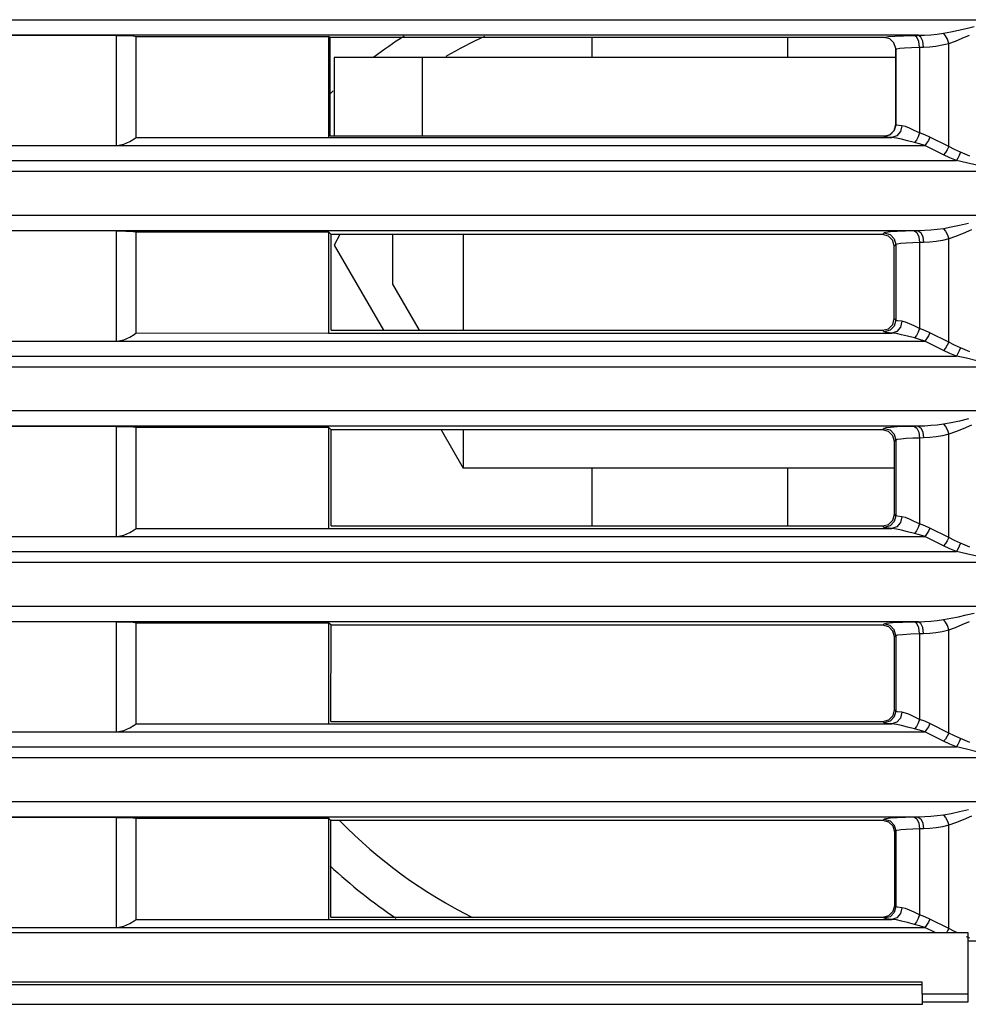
# Model space of a CAD drawing. Header units: millimetres. Extents: x 0 to 450, y 0 to 500.
# Tile 7 of 46: x 218 to 242, y 70 to 95. Entities that reach past the tile are written whole.
import ezdxf

# ---------------------------------------------------------------- set-up
doc = ezdxf.new("R2010")
doc.units = ezdxf.units.MM
doc.header["$LTSCALE"] = 32.592593
doc.layers.get('0').update_dxf_attribs({"linetype": 'CONTINUOUS'})

msp = doc.modelspace()

# ---------------------------------------------------------------- linework, layer by layer
at = {"color": 7, "linetype": 'CONTINUOUS'}
for p, q in [((185.78, 95.29), (243.196, 95.29)), ((241.721, 94.944), (241.91, 94.979)), ((241.91, 94.979), (242.104, 95.019)), ((242.104, 95.019), (242.302, 95.063)), ((242.302, 95.063), (242.504, 95.112)), ((241.078, 94.891), (187.898, 94.891)), ((220.569, 94.886), (216.907, 94.886)), ((220.569, 94.886), (220.812, 94.883)), ((220.569, 92.07), (220.569, 94.886)), ((220.812, 94.883), (220.994, 94.875)), ((220.994, 94.875), (221.075, 94.864)), ((221.069, 94.864), (225.995, 94.864)), ((221.069, 94.217), (221.069, 94.864)), ((226.024, 94.835), (225.995, 94.864)), ((225.995, 94.864), (225.995, 92.275)), ((240.204, 94.835), (226.024, 94.835)), ((226.024, 94.835), (226.025, 92.307)), ((232.738, 94.32), (232.738, 94.835)), ((237.738, 94.32), (237.738, 94.835)), ((240.204, 94.835), (240.232, 94.846)), ((240.348, 94.798), (240.204, 94.835)), ((240.232, 94.846), (240.317, 94.858)), ((240.317, 94.858), (240.474, 94.87)), ((240.456, 94.697), (240.348, 94.798)), ((240.474, 94.87), (240.702, 94.881)), ((240.702, 94.881), (240.977, 94.888)), ((240.977, 94.888), (241.078, 94.891)), ((241.043, 94.845), (240.977, 94.888)), ((241.092, 94.735), (241.043, 94.845)), ((241.078, 94.891), (241.237, 94.895)), ((241.144, 94.847), (241.078, 94.891)), ((241.112, 94.589), (241.092, 94.735)), ((241.193, 94.738), (241.144, 94.847)), ((241.213, 94.591), (241.193, 94.738)), ((241.237, 94.895), (241.396, 94.905)), ((241.396, 94.905), (241.557, 94.921)), ((241.557, 94.921), (241.721, 94.944)), ((241.775, 94.88), (241.721, 94.944)), ((241.822, 94.79), (241.775, 94.88)), ((241.855, 94.685), (241.822, 94.79)), ((241.855, 94.685), (242.027, 94.745)), ((242.027, 94.745), (242.203, 94.815)), ((242.203, 94.815), (242.383, 94.893)), ((240.503, 94.557), (240.456, 94.697)), ((240.501, 92.607), (240.503, 94.557)), ((240.505, 94.537), (240.503, 94.557)), ((240.505, 94.537), (240.532, 94.548)), ((240.505, 94.537), (240.505, 92.603)), ((240.532, 94.548), (240.602, 94.559)), ((240.602, 94.559), (240.725, 94.571)), ((240.725, 94.571), (240.901, 94.581)), ((240.901, 94.581), (241.112, 94.589)), ((241.112, 94.589), (241.213, 94.591)), ((241.112, 94.589), (241.112, 92.393)), ((241.213, 94.591), (241.371, 94.599)), ((241.371, 94.599), (241.53, 94.616)), ((241.53, 94.616), (241.691, 94.644)), ((241.691, 94.644), (241.855, 94.685)), ((241.855, 92.043), (241.855, 94.685)), ((221.069, 92.275), (221.069, 94.217)), ((240.503, 94.32), (226.138, 94.32)), ((226.138, 94.32), (226.138, 92.32)), ((228.388, 94.32), (228.388, 92.32)), ((240.352, 92.348), (240.461, 92.457)), ((240.464, 92.454), (240.355, 92.344)), ((240.461, 92.457), (240.501, 92.607)), ((240.505, 92.603), (240.464, 92.454)), ((240.505, 92.603), (240.501, 92.607)), ((240.526, 92.594), (240.505, 92.603)), ((240.578, 92.584), (240.526, 92.594)), ((240.66, 92.575), (240.578, 92.584)), ((240.66, 92.575), (240.624, 92.427)), ((240.75, 92.554), (240.66, 92.575)), ((240.854, 92.513), (240.75, 92.554)), ((240.974, 92.457), (240.854, 92.513)), ((241.112, 92.393), (240.974, 92.457)), ((220.907, 92.173), (221.018, 92.241)), ((221.018, 92.241), (221.076, 92.276)), ((221.069, 92.275), (240.403, 92.276)), ((225.993, 92.275), (240.403, 92.275)), ((226.038, 92.32), (240.249, 92.32)), ((240.201, 92.307), (240.352, 92.348)), ((240.205, 92.304), (240.201, 92.307)), ((240.355, 92.344), (240.205, 92.304)), ((240.232, 92.294), (240.205, 92.304)), ((240.298, 92.284), (240.232, 92.294)), ((240.403, 92.275), (240.298, 92.284)), ((240.53, 92.317), (240.403, 92.275)), ((240.517, 92.26), (240.403, 92.275)), ((240.65, 92.232), (240.517, 92.26)), ((240.624, 92.427), (240.53, 92.317)), ((240.802, 92.193), (240.65, 92.232)), ((240.977, 92.148), (240.802, 92.193)), ((241.03, 92.212), (240.977, 92.148)), ((241.077, 92.297), (241.03, 92.212)), ((241.112, 92.393), (241.077, 92.297)), ((241.245, 92.342), (241.112, 92.393)), ((241.375, 92.283), (241.245, 92.342)), ((241.337, 92.203), (241.291, 92.13)), ((241.375, 92.283), (241.337, 92.203)), ((241.855, 92.043), (241.375, 92.283)), ((216.897, 92.07), (241.241, 92.07)), ((220.59, 92.07), (220.757, 92.104)), ((220.757, 92.104), (220.907, 92.173)), ((241.111, 92.112), (240.977, 92.148)), ((241.241, 92.07), (241.111, 92.112)), ((241.291, 92.13), (241.241, 92.07)), ((241.721, 91.831), (241.241, 92.07)), ((241.817, 91.963), (241.771, 91.89)), ((241.855, 92.043), (241.817, 91.963)), ((242.001, 91.967), (241.855, 92.043)), ((242.155, 91.899), (242.001, 91.967)), ((186.925, 91.687), (242.051, 91.687)), ((241.771, 91.89), (241.721, 91.831)), ((241.882, 91.755), (241.721, 91.831)), ((242.051, 91.687), (241.882, 91.755)), ((242.09, 91.748), (242.051, 91.687)), ((242.313, 91.629), (242.051, 91.687)), ((242.126, 91.82), (242.09, 91.748)), ((242.155, 91.899), (242.126, 91.82)), ((242.393, 91.797), (242.155, 91.899)), ((242.574, 91.565), (242.313, 91.629)), ((243.196, 91.404), (185.78, 91.404)), ((185.78, 90.29), (243.196, 90.29)), ((241.562, 89.922), (241.402, 89.906)), ((241.721, 89.944), (241.562, 89.922)), ((241.915, 89.98), (241.721, 89.944)), ((241.721, 89.944), (241.775, 89.88)), ((242.128, 90.024), (241.915, 89.98)), ((242.363, 90.078), (242.128, 90.024)), ((242.439, 89.918), (242.226, 89.824)), ((241.078, 89.891), (187.898, 89.891)), ((220.569, 89.886), (216.907, 89.886)), ((220.569, 89.886), (220.812, 89.883)), ((220.569, 87.07), (220.569, 89.886)), ((220.812, 89.883), (220.994, 89.875)), ((220.994, 89.875), (221.075, 89.864)), ((221.069, 89.864), (225.995, 89.864)), ((221.069, 89.217), (221.069, 89.864)), ((226.064, 89.794), (225.995, 89.864)), ((225.995, 89.864), (225.995, 87.275)), ((226.063, 87.344), (226.064, 89.794)), ((240.162, 89.794), (226.064, 89.794)), ((226.285, 89.794), (226.138, 89.52)), ((227.638, 88.526), (227.638, 89.794)), ((229.438, 89.794), (229.438, 87.344)), ((240.205, 89.836), (240.162, 89.794)), ((240.312, 89.754), (240.162, 89.794)), ((240.251, 89.849), (240.205, 89.836)), ((240.205, 89.836), (240.355, 89.796)), ((240.366, 89.862), (240.251, 89.849)), ((240.422, 89.645), (240.312, 89.754)), ((240.355, 89.796), (240.464, 89.686)), ((240.541, 89.874), (240.366, 89.862)), ((240.464, 89.686), (240.505, 89.537)), ((240.754, 89.882), (240.541, 89.874)), ((240.977, 89.888), (240.754, 89.882)), ((241.078, 89.891), (240.977, 89.888)), ((240.977, 89.888), (241.043, 89.845)), ((241.043, 89.845), (241.092, 89.735)), ((241.241, 89.895), (241.078, 89.891)), ((241.078, 89.891), (241.144, 89.847)), ((241.092, 89.735), (241.112, 89.589)), ((241.144, 89.847), (241.193, 89.738)), ((241.193, 89.738), (241.213, 89.591)), ((241.402, 89.906), (241.241, 89.895)), ((241.855, 89.685), (241.696, 89.645)), ((241.775, 89.88), (241.822, 89.79)), ((241.822, 89.79), (241.855, 89.685)), ((242.031, 89.747), (241.855, 89.685)), ((241.855, 87.043), (241.855, 89.685)), ((242.226, 89.824), (242.031, 89.747)), ((226.138, 89.52), (227.398, 87.344)), ((240.462, 89.494), (240.422, 89.645)), ((240.505, 89.537), (240.462, 89.494)), ((240.464, 87.644), (240.462, 89.494)), ((240.54, 89.55), (240.505, 89.537)), ((240.505, 89.537), (240.505, 87.603)), ((240.631, 89.563), (240.54, 89.55)), ((240.769, 89.574), (240.631, 89.563)), ((240.936, 89.583), (240.769, 89.574)), ((241.112, 89.589), (240.936, 89.583)), ((241.213, 89.591), (241.112, 89.589)), ((241.112, 89.589), (241.112, 87.393)), ((241.375, 89.599), (241.213, 89.591)), ((241.536, 89.617), (241.375, 89.599)), ((241.696, 89.645), (241.536, 89.617)), ((221.069, 87.275), (221.069, 89.217)), ((228.322, 87.344), (227.638, 88.526)), ((240.315, 87.385), (240.424, 87.495)), ((240.464, 87.454), (240.355, 87.344)), ((240.424, 87.495), (240.464, 87.644)), ((240.505, 87.603), (240.464, 87.644)), ((240.505, 87.603), (240.464, 87.454)), ((240.549, 87.589), (240.505, 87.603)), ((240.624, 87.427), (240.53, 87.317)), ((240.66, 87.575), (240.549, 87.589)), ((240.66, 87.575), (240.624, 87.427)), ((240.75, 87.554), (240.66, 87.575)), ((240.854, 87.513), (240.75, 87.554)), ((240.974, 87.457), (240.854, 87.513)), ((241.112, 87.393), (240.974, 87.457)), ((220.757, 87.104), (220.907, 87.173)), ((220.907, 87.173), (221.018, 87.241)), ((221.018, 87.241), (221.076, 87.276)), ((221.069, 87.275), (240.403, 87.276)), ((225.993, 87.275), (240.403, 87.275)), ((226.063, 87.344), (240.164, 87.344)), ((240.164, 87.344), (240.315, 87.385)), ((240.205, 87.304), (240.164, 87.344)), ((240.355, 87.344), (240.205, 87.304)), ((240.261, 87.289), (240.205, 87.304)), ((240.403, 87.275), (240.261, 87.289)), ((240.53, 87.317), (240.403, 87.275)), ((240.517, 87.26), (240.403, 87.275)), ((240.65, 87.232), (240.517, 87.26)), ((240.802, 87.193), (240.65, 87.232)), ((240.977, 87.148), (240.802, 87.193)), ((241.03, 87.212), (240.977, 87.148)), ((241.111, 87.112), (240.977, 87.148)), ((241.077, 87.297), (241.03, 87.212)), ((241.112, 87.393), (241.077, 87.297)), ((241.245, 87.342), (241.112, 87.393)), ((241.375, 87.283), (241.245, 87.342)), ((241.337, 87.203), (241.291, 87.13)), ((241.375, 87.283), (241.337, 87.203)), ((241.855, 87.043), (241.375, 87.283)), ((216.897, 87.07), (241.241, 87.07)), ((220.59, 87.07), (220.757, 87.104)), ((241.241, 87.07), (241.111, 87.112)), ((241.291, 87.13), (241.241, 87.07)), ((241.721, 86.831), (241.241, 87.07)), ((241.817, 86.963), (241.771, 86.89)), ((241.855, 87.043), (241.817, 86.963)), ((242.001, 86.967), (241.855, 87.043)), ((242.155, 86.899), (242.001, 86.967)), ((242.155, 86.899), (242.126, 86.82)), ((242.393, 86.797), (242.155, 86.899)), ((186.925, 86.687), (242.051, 86.687)), ((241.771, 86.89), (241.721, 86.831)), ((241.882, 86.755), (241.721, 86.831)), ((242.051, 86.687), (241.882, 86.755)), ((242.09, 86.748), (242.051, 86.687)), ((242.313, 86.629), (242.051, 86.687)), ((242.126, 86.82), (242.09, 86.748)), ((243.196, 86.404), (185.78, 86.404)), ((242.574, 86.565), (242.313, 86.629)), ((185.78, 85.29), (243.196, 85.29)), ((241.078, 84.891), (187.898, 84.891)), ((220.569, 84.886), (216.907, 84.886)), ((220.569, 84.886), (220.812, 84.883)), ((220.569, 82.07), (220.569, 84.886)), ((220.812, 84.883), (220.994, 84.875)), ((240.754, 84.882), (240.541, 84.874)), ((240.977, 84.888), (240.754, 84.882)), ((241.078, 84.891), (240.977, 84.888)), ((240.977, 84.888), (241.043, 84.845)), ((241.241, 84.895), (241.078, 84.891)), ((241.078, 84.891), (241.144, 84.847)), ((241.402, 84.906), (241.241, 84.895)), ((241.562, 84.922), (241.402, 84.906)), ((241.721, 84.944), (241.562, 84.922)), ((241.915, 84.98), (241.721, 84.944)), ((241.721, 84.944), (241.775, 84.88)), ((242.128, 85.024), (241.915, 84.98)), ((242.363, 85.078), (242.128, 85.024)), ((242.439, 84.918), (242.226, 84.824)), ((220.994, 84.875), (221.075, 84.864)), ((221.069, 84.864), (225.995, 84.864)), ((221.069, 84.217), (221.069, 84.864)), ((226.061, 84.798), (225.995, 84.864)), ((225.995, 84.864), (225.995, 82.275)), ((226.059, 82.341), (226.061, 84.798)), ((240.166, 84.798), (226.061, 84.798)), ((228.872, 84.798), (229.438, 83.82)), ((229.438, 84.798), (229.438, 83.82)), ((240.205, 84.836), (240.166, 84.798)), ((240.316, 84.758), (240.166, 84.798)), ((240.251, 84.849), (240.205, 84.836)), ((240.205, 84.836), (240.355, 84.796)), ((240.366, 84.862), (240.251, 84.849)), ((240.425, 84.649), (240.316, 84.758)), ((240.355, 84.796), (240.464, 84.686)), ((240.541, 84.874), (240.366, 84.862)), ((240.466, 84.498), (240.425, 84.649)), ((240.464, 84.686), (240.505, 84.537)), ((241.043, 84.845), (241.092, 84.735)), ((241.092, 84.735), (241.112, 84.589)), ((241.144, 84.847), (241.193, 84.738)), ((241.193, 84.738), (241.213, 84.591)), ((241.696, 84.645), (241.536, 84.617)), ((241.855, 84.685), (241.696, 84.645)), ((241.775, 84.88), (241.822, 84.79)), ((241.822, 84.79), (241.855, 84.685)), ((242.031, 84.747), (241.855, 84.685)), ((241.855, 82.043), (241.855, 84.685)), ((242.226, 84.824), (242.031, 84.747)), ((240.505, 84.537), (240.466, 84.498)), ((240.467, 82.64), (240.466, 84.498)), ((240.54, 84.55), (240.505, 84.537)), ((240.505, 84.537), (240.505, 82.603)), ((240.631, 84.563), (240.54, 84.55)), ((240.769, 84.574), (240.631, 84.563)), ((240.936, 84.583), (240.769, 84.574)), ((241.112, 84.589), (240.936, 84.583)), ((241.213, 84.591), (241.112, 84.589)), ((241.112, 84.589), (241.112, 82.393)), ((241.375, 84.599), (241.213, 84.591)), ((241.536, 84.617), (241.375, 84.599)), ((221.069, 82.275), (221.069, 84.217)), ((240.467, 83.82), (229.438, 83.82)), ((232.738, 82.341), (232.738, 83.82)), ((237.738, 82.341), (237.738, 83.82)), ((240.428, 82.491), (240.467, 82.64)), ((240.505, 82.603), (240.467, 82.64)), ((240.168, 82.341), (240.319, 82.381)), ((240.319, 82.381), (240.428, 82.491)), ((240.464, 82.454), (240.355, 82.344)), ((240.505, 82.603), (240.464, 82.454)), ((240.549, 82.589), (240.505, 82.603)), ((240.624, 82.427), (240.53, 82.317)), ((240.66, 82.575), (240.549, 82.589)), ((240.66, 82.575), (240.624, 82.427)), ((240.75, 82.554), (240.66, 82.575)), ((240.854, 82.513), (240.75, 82.554)), ((240.974, 82.457), (240.854, 82.513)), ((241.112, 82.393), (240.974, 82.457)), ((241.112, 82.393), (241.077, 82.297)), ((241.245, 82.342), (241.112, 82.393)), ((220.757, 82.104), (220.907, 82.173)), ((220.907, 82.173), (221.018, 82.241)), ((221.018, 82.241), (221.076, 82.276)), ((221.069, 82.275), (240.403, 82.276)), ((225.993, 82.275), (240.403, 82.275)), ((226.059, 82.341), (240.168, 82.341)), ((240.205, 82.304), (240.168, 82.341)), ((240.355, 82.344), (240.205, 82.304)), ((240.261, 82.289), (240.205, 82.304)), ((240.403, 82.275), (240.261, 82.289)), ((240.53, 82.317), (240.403, 82.275)), ((240.517, 82.26), (240.403, 82.275)), ((240.65, 82.232), (240.517, 82.26)), ((240.802, 82.193), (240.65, 82.232)), ((240.977, 82.148), (240.802, 82.193)), ((241.03, 82.212), (240.977, 82.148)), ((241.111, 82.112), (240.977, 82.148)), ((241.077, 82.297), (241.03, 82.212)), ((241.241, 82.07), (241.111, 82.112)), ((241.291, 82.13), (241.241, 82.07)), ((241.375, 82.283), (241.245, 82.342)), ((241.337, 82.203), (241.291, 82.13)), ((241.375, 82.283), (241.337, 82.203)), ((241.855, 82.043), (241.375, 82.283)), ((216.897, 82.07), (241.241, 82.07)), ((220.59, 82.07), (220.757, 82.104)), ((241.721, 81.831), (241.241, 82.07)), ((241.771, 81.89), (241.721, 81.831)), ((241.817, 81.963), (241.771, 81.89)), ((241.855, 82.043), (241.817, 81.963)), ((242.001, 81.967), (241.855, 82.043)), ((242.155, 81.899), (242.001, 81.967)), ((242.155, 81.899), (242.126, 81.82)), ((242.393, 81.797), (242.155, 81.899)), ((186.925, 81.687), (242.051, 81.687)), ((241.882, 81.755), (241.721, 81.831)), ((242.051, 81.687), (241.882, 81.755)), ((242.09, 81.748), (242.051, 81.687)), ((242.313, 81.629), (242.051, 81.687)), ((242.126, 81.82), (242.09, 81.748)), ((242.574, 81.565), (242.313, 81.629)), ((243.196, 81.404), (185.78, 81.404)), ((185.78, 80.29), (243.196, 80.29)), ((242.302, 80.063), (242.504, 80.112)), ((241.078, 79.891), (187.898, 79.891)), ((220.569, 79.886), (216.907, 79.886)), ((220.569, 79.886), (220.812, 79.883)), ((220.569, 77.07), (220.569, 79.886)), ((220.812, 79.883), (220.994, 79.875)), ((220.994, 79.875), (221.075, 79.864)), ((221.069, 79.864), (225.995, 79.864)), ((221.069, 79.217), (221.069, 79.864)), ((226.057, 79.801), (225.995, 79.864)), ((225.995, 79.864), (225.995, 77.275)), ((240.205, 79.836), (240.264, 79.852)), ((240.264, 79.852), (240.427, 79.867)), ((240.427, 79.867), (240.681, 79.88)), ((240.681, 79.88), (240.977, 79.888)), ((240.977, 79.888), (241.078, 79.891)), ((241.043, 79.845), (240.977, 79.888)), ((241.092, 79.735), (241.043, 79.845)), ((241.078, 79.891), (241.237, 79.895)), ((241.144, 79.847), (241.078, 79.891)), ((241.193, 79.738), (241.144, 79.847)), ((241.237, 79.895), (241.396, 79.905)), ((241.396, 79.905), (241.557, 79.921)), ((241.557, 79.921), (241.721, 79.944)), ((241.721, 79.944), (241.91, 79.979)), ((241.775, 79.88), (241.721, 79.944)), ((241.822, 79.79), (241.775, 79.88)), ((241.91, 79.979), (242.104, 80.019)), ((242.104, 80.019), (242.302, 80.063)), ((242.203, 79.815), (242.383, 79.893)), ((226.055, 77.337), (226.057, 79.801)), ((240.17, 79.801), (226.057, 79.801)), ((240.17, 79.801), (240.205, 79.836)), ((240.321, 79.761), (240.17, 79.801)), ((240.355, 79.796), (240.205, 79.836)), ((240.43, 79.651), (240.321, 79.761)), ((240.464, 79.686), (240.355, 79.796)), ((240.47, 79.502), (240.43, 79.651)), ((240.505, 79.537), (240.464, 79.686)), ((241.112, 79.589), (241.092, 79.735)), ((241.112, 79.589), (241.213, 79.591)), ((241.213, 79.591), (241.193, 79.738)), ((241.213, 79.591), (241.371, 79.599)), ((241.371, 79.599), (241.53, 79.616)), ((241.53, 79.616), (241.691, 79.644)), ((241.691, 79.644), (241.855, 79.685)), ((241.855, 79.685), (241.822, 79.79)), ((241.855, 79.685), (242.027, 79.745)), ((241.855, 77.043), (241.855, 79.685)), ((242.027, 79.745), (242.203, 79.815)), ((240.47, 79.502), (240.505, 79.537)), ((240.471, 77.637), (240.47, 79.502)), ((240.505, 79.537), (240.551, 79.552)), ((240.505, 79.537), (240.505, 77.603)), ((240.551, 79.552), (240.679, 79.567)), ((240.679, 79.567), (240.879, 79.58)), ((240.879, 79.58), (241.112, 79.589)), ((241.112, 79.589), (241.112, 77.393)), ((221.069, 77.275), (221.069, 79.217)), ((240.431, 77.487), (240.471, 77.637)), ((240.505, 77.603), (240.464, 77.454)), ((240.505, 77.603), (240.471, 77.637)), ((240.549, 77.589), (240.505, 77.603)), ((240.66, 77.575), (240.549, 77.589)), ((226.055, 77.337), (240.172, 77.337)), ((240.172, 77.337), (240.322, 77.377)), ((240.205, 77.304), (240.172, 77.337)), ((240.355, 77.344), (240.205, 77.304)), ((240.322, 77.377), (240.431, 77.487)), ((240.464, 77.454), (240.355, 77.344)), ((240.624, 77.427), (240.53, 77.317)), ((240.66, 77.575), (240.624, 77.427)), ((240.75, 77.554), (240.66, 77.575)), ((240.854, 77.513), (240.75, 77.554)), ((240.974, 77.457), (240.854, 77.513)), ((241.112, 77.393), (240.974, 77.457)), ((241.112, 77.393), (241.077, 77.297)), ((241.245, 77.342), (241.112, 77.393)), ((241.375, 77.283), (241.245, 77.342)), ((220.59, 77.07), (220.757, 77.104)), ((220.757, 77.104), (220.907, 77.173)), ((220.907, 77.173), (221.018, 77.241)), ((221.018, 77.241), (221.076, 77.276)), ((221.069, 77.275), (240.403, 77.276)), ((225.993, 77.275), (240.403, 77.275)), ((240.261, 77.289), (240.205, 77.304)), ((240.403, 77.275), (240.261, 77.289)), ((240.53, 77.317), (240.403, 77.275)), ((240.517, 77.26), (240.403, 77.275)), ((240.65, 77.232), (240.517, 77.26)), ((240.802, 77.193), (240.65, 77.232)), ((240.977, 77.148), (240.802, 77.193)), ((241.03, 77.212), (240.977, 77.148)), ((241.111, 77.112), (240.977, 77.148)), ((241.077, 77.297), (241.03, 77.212)), ((241.241, 77.07), (241.111, 77.112)), ((241.291, 77.13), (241.241, 77.07)), ((241.337, 77.203), (241.291, 77.13)), ((241.375, 77.283), (241.337, 77.203)), ((241.855, 77.043), (241.375, 77.283)), ((216.897, 77.07), (241.241, 77.07)), ((241.721, 76.831), (241.241, 77.07)), ((241.771, 76.89), (241.721, 76.831)), ((241.882, 76.755), (241.721, 76.831)), ((241.817, 76.963), (241.771, 76.89)), ((241.855, 77.043), (241.817, 76.963)), ((242.001, 76.967), (241.855, 77.043)), ((242.155, 76.899), (242.001, 76.967)), ((242.126, 76.82), (242.09, 76.748)), ((242.155, 76.899), (242.126, 76.82)), ((242.393, 76.797), (242.155, 76.899)), ((186.925, 76.687), (242.051, 76.687)), ((242.051, 76.687), (241.882, 76.755)), ((242.09, 76.748), (242.051, 76.687)), ((242.313, 76.629), (242.051, 76.687)), ((242.574, 76.565), (242.313, 76.629)), ((243.196, 76.404), (185.78, 76.404)), ((185.78, 75.29), (243.196, 75.29)), ((242.363, 75.078), (242.128, 75.024)), ((241.078, 74.891), (187.898, 74.891)), ((220.569, 74.886), (216.907, 74.886)), ((220.569, 74.886), (220.812, 74.883)), ((220.569, 72.07), (220.569, 74.886)), ((220.812, 74.883), (220.994, 74.875)), ((220.994, 74.875), (221.075, 74.864)), ((221.069, 74.864), (225.995, 74.864)), ((221.069, 74.217), (221.069, 74.864)), ((226.053, 74.805), (225.995, 74.864)), ((225.995, 74.864), (225.995, 72.275)), ((240.205, 74.836), (240.174, 74.805)), ((240.251, 74.849), (240.205, 74.836)), ((240.205, 74.836), (240.355, 74.796)), ((240.366, 74.862), (240.251, 74.849)), ((240.541, 74.874), (240.366, 74.862)), ((240.754, 74.882), (240.541, 74.874)), ((240.977, 74.888), (240.754, 74.882)), ((241.078, 74.891), (240.977, 74.888)), ((240.977, 74.888), (241.043, 74.845)), ((241.043, 74.845), (241.092, 74.735)), ((241.241, 74.895), (241.078, 74.891)), ((241.078, 74.891), (241.144, 74.847)), ((241.144, 74.847), (241.193, 74.738)), ((241.402, 74.906), (241.241, 74.895)), ((241.562, 74.922), (241.402, 74.906)), ((241.721, 74.944), (241.562, 74.922)), ((241.915, 74.98), (241.721, 74.944)), ((241.721, 74.944), (241.775, 74.88)), ((241.775, 74.88), (241.822, 74.79)), ((242.128, 75.024), (241.915, 74.98)), ((242.226, 74.824), (242.031, 74.747)), ((242.439, 74.918), (242.226, 74.824)), ((226.051, 72.333), (226.053, 74.805)), ((240.174, 74.805), (226.053, 74.805)), ((240.323, 74.765), (240.174, 74.805)), ((240.433, 74.656), (240.323, 74.765)), ((240.355, 74.796), (240.464, 74.686)), ((240.474, 74.506), (240.433, 74.656)), ((240.464, 74.686), (240.505, 74.537)), ((240.631, 74.563), (240.54, 74.55)), ((240.769, 74.574), (240.631, 74.563)), ((240.936, 74.583), (240.769, 74.574)), ((241.112, 74.589), (240.936, 74.583)), ((241.092, 74.735), (241.112, 74.589)), ((241.213, 74.591), (241.112, 74.589)), ((241.112, 74.589), (241.112, 72.393)), ((241.193, 74.738), (241.213, 74.591)), ((241.375, 74.599), (241.213, 74.591)), ((241.536, 74.617), (241.375, 74.599)), ((241.696, 74.645), (241.536, 74.617)), ((241.855, 74.685), (241.696, 74.645)), ((241.822, 74.79), (241.855, 74.685)), ((242.031, 74.747), (241.855, 74.685)), ((241.855, 72.043), (241.855, 74.685)), ((240.505, 74.537), (240.474, 74.506)), ((240.475, 72.633), (240.474, 74.506)), ((240.54, 74.55), (240.505, 74.537)), ((240.505, 74.537), (240.505, 72.603)), ((221.069, 72.275), (221.069, 74.217)), ((240.435, 72.483), (240.475, 72.633)), ((240.505, 72.603), (240.464, 72.454)), ((240.505, 72.603), (240.475, 72.633)), ((240.549, 72.589), (240.505, 72.603)), ((240.66, 72.575), (240.549, 72.589)), ((240.66, 72.575), (240.624, 72.427)), ((240.75, 72.554), (240.66, 72.575)), ((240.854, 72.513), (240.75, 72.554)), ((226.051, 72.333), (240.176, 72.333)), ((240.176, 72.333), (240.326, 72.374)), ((240.205, 72.304), (240.176, 72.333)), ((240.355, 72.344), (240.205, 72.304)), ((240.261, 72.289), (240.205, 72.304)), ((240.403, 72.275), (240.261, 72.289)), ((240.326, 72.374), (240.435, 72.483)), ((240.464, 72.454), (240.355, 72.344)), ((240.53, 72.317), (240.403, 72.275)), ((240.624, 72.427), (240.53, 72.317)), ((240.974, 72.457), (240.854, 72.513)), ((241.112, 72.393), (240.974, 72.457)), ((241.077, 72.297), (241.03, 72.212)), ((241.112, 72.393), (241.077, 72.297)), ((241.245, 72.342), (241.112, 72.393)), ((241.375, 72.283), (241.245, 72.342)), ((216.897, 72.07), (241.241, 72.07)), ((220.59, 72.07), (220.757, 72.104)), ((220.757, 72.104), (220.907, 72.173)), ((220.907, 72.173), (221.018, 72.241)), ((221.018, 72.241), (221.076, 72.276)), ((221.069, 72.275), (240.403, 72.276)), ((225.993, 72.275), (240.403, 72.275)), ((240.517, 72.26), (240.403, 72.275)), ((240.65, 72.232), (240.517, 72.26)), ((240.802, 72.193), (240.65, 72.232)), ((240.977, 72.148), (240.802, 72.193)), ((241.03, 72.212), (240.977, 72.148)), ((241.111, 72.112), (240.977, 72.148)), ((241.241, 72.07), (241.111, 72.112)), ((241.291, 72.13), (241.241, 72.07)), ((241.524, 71.929), (241.241, 72.07)), ((241.337, 72.203), (241.291, 72.13)), ((241.375, 72.283), (241.337, 72.203)), ((241.855, 72.043), (241.375, 72.283)), ((241.855, 72.043), (241.817, 71.963)), ((242.001, 71.967), (241.855, 72.043)), ((242.35, 71.929), (215.35, 71.929)), ((241.817, 71.963), (241.796, 71.929)), ((242.089, 71.929), (242.001, 71.967)), ((242.393, 71.797), (242.309, 71.833)), ((242.35, 70.17), (242.35, 71.929)), ((242.35, 71.723), (243.77, 71.723)), ((241.179, 70.667), (217.197, 70.667)), ((217.197, 70.608), (241.179, 70.608)), ((241.179, 70.608), (241.179, 70.667)), ((241.188, 70.103), (241.179, 70.608)), ((241.185, 70.369), (242.35, 70.369)), ((217.188, 70.103), (241.188, 70.103)), ((241.188, 70.17), (242.35, 70.17)), ((241.188, 70.103), (241.188, 70.165))]:
    msp.add_line(p, q, dxfattribs=at)
for radius, start, end in [(13.5, 122.807, 126.7939), (12.5, 114.8796, 119.9617), (13.5, 132.5118, 133.1467), (12.5, 224.2538, 243.5919), (13.5, 227.007, 236.1543)]:
    msp.add_arc((235.238, 83.52), radius, start, end, dxfattribs=at)

doc.saveas('drawing.dxf')
